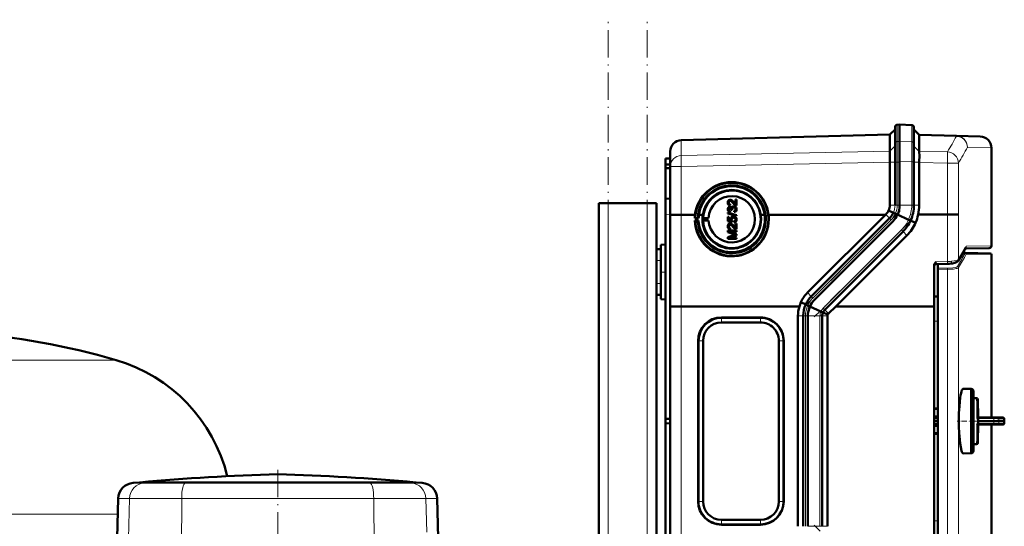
# Model space of a CAD drawing. Extents: x -1438 to 1837, y -1580 to 612.
# Tile 69 of 90: x 184 to 613, y 391 to 612. Entities that reach past the tile are written whole.
import ezdxf

# ---------------------------------------------------------------- set-up
doc = ezdxf.new("R2010")
doc.units = 0
doc.linetypes.add('DASHDOT', pattern=[18.5, 12, -3, 0.5, -3])

msp = doc.modelspace()

# ---------------------------------------------------------------- linework, layer by layer
at = {"color": 7, "linetype": 'DASHDOT', "lineweight": 18}
for p, q in [((440.79, -348.42), (440.79, 611.58)), ((457.79, -348.42), (457.79, 611.58)), ((567.98, 528.18), (526.19, 486.39)), ((572.39, 523.76), (530.6, 481.97)), ((296.78, 415.41), (296.78, 348.73)), ((572.39, 349.4), (530.6, 391.18))]:
    msp.add_line(p, q, dxfattribs=at)
at = {"color": 7, "lineweight": 50}
for p, q in [((563.49, 561.46), (565.79, 563.76)), ((565.79, 564.79), (565.79, 564.58)), ((565.79, 564.58), (565.79, 557.52)), ((567.79, 565.83), (566.76, 565.79)), ((567.79, 565.83), (567.79, 565.59)), ((573.07, 565.64), (567.79, 565.83)), ((567.79, 565.83), (567.79, 565.59)), ((567.79, 565.59), (567.79, 558.49)), ((567.79, 565.59), (567.79, 558.53)), ((574.04, 564.64), (574.04, 564.44)), ((574.04, 564.44), (574.04, 557.37)), ((576.33, 561.35), (574.04, 563.64)), ((472.66, 559.09), (563.49, 561.46)), ((563.49, 561.34), (563.49, 554.3)), ((567.79, 558.53), (567.79, 549.52)), ((567.79, 549.72), (567.79, 558.49)), ((576.33, 561.35), (592.53, 560.93)), ((576.33, 561.23), (576.33, 554.21)), ((576.33, 561.23), (576.33, 561.23)), ((592.53, 560.93), (602.92, 560.66)), ((467.79, 547.54), (467.79, 554.09)), ((563.49, 554.28), (563.48, 553.98)), ((563.49, 554.28), (563.49, 554.3)), ((565.79, 557.52), (565.79, 549.52)), ((574.04, 549.58), (574.04, 557.37)), ((607.79, 513), (607.79, 555.66)), ((465.79, 551.01), (467.79, 551.08)), ((465.79, 551.01), (465.79, 548.41)), ((563.47, 551.12), (563.49, 549.52)), ((563.49, 549.43), (563.49, 549.52)), ((563.49, 549.43), (563.49, 530.72)), ((565.79, 549.52), (565.79, 530.72)), ((567.79, 549.72), (567.79, 530.72)), ((567.79, 549.52), (567.79, 530.72)), ((574.04, 549.58), (574.04, 530.72)), ((576.33, 549.34), (576.33, 549.52)), ((576.33, 549.34), (576.33, 530.72)), ((465.79, 548.41), (467.79, 548.51)), ((465.79, 548.41), (465.79, 546.81)), ((465.79, 546.81), (465.79, 533.51)), ((465.79, 546.81), (467.79, 546.78)), ((467.79, 526.48), (467.79, 547.54)), ((465.79, 533.51), (467.79, 533.58)), ((465.79, 526.51), (465.79, 533.51)), ((493.93, 532.59), (493.94, 532.59)), ((494.31, 533.02), (494.32, 533.02)), ((496.22, 531.25), (496.22, 533.13)), ((496.22, 533.13), (496.71, 533.13)), ((496.71, 533.13), (496.71, 530.61)), ((496.71, 533.13), (496.72, 533.13)), ((496.72, 533.13), (496.72, 530.61)), ((436.79, -87.12), (436.79, 531.58)), ((440.79, 531.58), (436.79, 531.58)), ((457.79, 531.58), (440.79, 531.58)), ((461.79, 531.58), (457.79, 531.58)), ((461.79, 511.58), (461.79, 531.58)), ((493.3, 531.89), (493.31, 531.88)), ((493.3, 528.94), (493.31, 528.94)), ((493.6, 530.73), (493.61, 530.73)), ((493.62, 527.85), (493.63, 527.85)), ((493.85, 529.53), (493.86, 529.52)), ((493.9, 528.29), (493.85, 527.8)), ((493.9, 528.29), (493.85, 527.8)), ((493.85, 527.8), (493.85, 527.8)), ((493.9, 528.29), (493.9, 528.29)), ((494, 531.16), (493.95, 530.66)), ((494, 531.15), (493.95, 530.66)), ((493.95, 530.66), (493.95, 530.66)), ((494, 531.16), (494, 531.15)), ((494.09, 529.98), (494.1, 529.98)), ((494.44, 528.73), (494.44, 528.81)), ((494.88, 528.68), (494.44, 528.73)), ((494.44, 528.73), (494.45, 528.73)), ((494.89, 528.68), (494.45, 528.73)), ((494.83, 529), (494.84, 529)), ((494.88, 528.68), (494.89, 528.68)), ((495.5, 532.01), (495.51, 532.01)), ((495.51, 532.01), (496.22, 531.25)), ((495.55, 529.73), (495.56, 529.72)), ((495.67, 527.75), (495.62, 528.24)), ((495.67, 527.75), (495.68, 527.75)), ((495.94, 530.16), (495.95, 530.16)), ((496.37, 530.67), (496.38, 530.66)), ((496.71, 530.61), (496.72, 530.61)), ((496.76, 528.95), (496.77, 528.95)), ((565.08, 527.41), (562.98, 528.36)), ((465.79, 526.51), (465.79, 437.51)), ((467.79, 486.49), (467.79, 526.48)), ((472.66, 526.54), (475.57, 526.55)), ((475.57, 526.56), (475.57, 526.55)), ((478.61, 526.56), (475.57, 526.56)), ((476.23, 526.55), (478.61, 526.55)), ((476.23, 526.54), (478.61, 526.54)), ((478.76, 525.12), (478.49, 525.1)), ((478.49, 525.1), (480.2, 525.1)), ((478.49, 524.08), (478.76, 524.02)), ((480.21, 524.08), (478.49, 524.08)), ((479.88, 525.11), (478.76, 525.12)), ((478.76, 524.02), (479.88, 524.04)), ((480.2, 525.1), (479.88, 525.11)), ((479.88, 524.04), (480.21, 524.08)), ((480.32, 526.55), (482.02, 526.55)), ((480.32, 526.54), (482.02, 526.54)), ((480.33, 526.56), (482.02, 526.56)), ((482.18, 525.11), (481.93, 525.09)), ((481.93, 525.09), (484.54, 525.09)), ((481.93, 524.09), (482.17, 524.03)), ((484.54, 524.09), (481.93, 524.09)), ((482.17, 524.03), (484.54, 524.09)), ((484.54, 525.09), (482.18, 525.11)), ((492.86, 527.52), (496.71, 526.43)), ((492.86, 527.11), (492.86, 527.52)), ((496.71, 526.02), (492.86, 527.11)), ((492.86, 527.11), (492.87, 527.1)), ((496.72, 526.02), (492.87, 527.1)), ((492.91, 525.58), (493.4, 525.58)), ((492.91, 523.75), (492.91, 525.58)), ((494.88, 523.35), (492.91, 523.75)), ((492.91, 523.75), (492.92, 523.75)), ((494.89, 523.35), (492.92, 523.75)), ((493.4, 525.58), (493.4, 524.15)), ((493.4, 525.58), (493.41, 525.57)), ((493.4, 524.15), (494.4, 523.96)), ((493.41, 525.57), (493.41, 524.15)), ((494.59, 524.51), (494.6, 524.5)), ((494.93, 523.85), (494.88, 523.35)), ((494.94, 523.85), (494.89, 523.35)), ((494.93, 523.85), (494.94, 523.85)), ((495.42, 525.28), (495.43, 525.28)), ((495.67, 523.3), (495.62, 523.8)), ((495.89, 525.7), (495.89, 525.69)), ((496.29, 525.48), (496.3, 525.48)), ((496.71, 526.43), (496.71, 526.02)), ((496.71, 526.43), (496.72, 526.43)), ((496.71, 526.02), (496.72, 526.02)), ((496.72, 526.43), (496.72, 526.02)), ((496.76, 524.5), (496.77, 524.5)), ((507.26, 526.56), (508.95, 526.56)), ((508.95, 526.56), (507.26, 526.56)), ((507.26, 526.54), (508.95, 526.54)), ((508.95, 526.56), (508.95, 526.56)), ((510.67, 526.56), (516.84, 526.56)), ((510.67, 526.56), (525.08, 526.56)), ((510.67, 526.54), (516.84, 526.54)), ((516.84, 526.54), (516.84, 526.56)), ((525.08, 526.56), (561.64, 526.57)), ((527.65, 492.58), (561.64, 526.57)), ((563.45, 525.06), (529.31, 490.92)), ((564.86, 523.65), (530.72, 489.51)), ((564.86, 523.65), (530.72, 489.51)), ((561.64, 526.57), (561.79, 526.72)), ((565.96, 527.01), (565.08, 527.41)), ((566.9, 526.58), (565.96, 527.01)), ((571.69, 524.39), (566.88, 526.58)), ((572.57, 523.99), (571.69, 524.39)), ((574.75, 523), (572.57, 523.99)), ((575.86, 526.58), (588.6, 526.58)), ((492.86, 519.7), (496.71, 519.7)), ((492.86, 518.89), (492.86, 519.7)), ((493.3, 521.52), (493.31, 521.51)), ((493.6, 520.36), (493.61, 520.36)), ((493.93, 522.22), (493.94, 522.22)), ((494, 520.79), (493.95, 520.29)), ((494, 520.78), (493.95, 520.29)), ((493.95, 520.29), (493.95, 520.29)), ((494, 520.79), (494, 520.78)), ((494.31, 522.65), (494.32, 522.65)), ((494.88, 523.35), (494.89, 523.35)), ((495.5, 521.64), (495.51, 521.64)), ((495.51, 521.64), (496.22, 520.88)), ((495.67, 523.3), (495.68, 523.3)), ((496.22, 520.88), (496.22, 522.76)), ((496.22, 522.76), (496.71, 522.76)), ((496.37, 520.29), (496.38, 520.29)), ((496.71, 522.76), (496.71, 520.24)), ((496.71, 522.76), (496.72, 522.76)), ((496.71, 520.24), (496.72, 520.24)), ((496.71, 519.7), (496.71, 519.16)), ((496.71, 519.7), (496.72, 519.7)), ((496.72, 522.76), (496.72, 520.24)), ((496.72, 519.7), (496.72, 519.15)), ((569.28, 519.23), (535.14, 485.09)), ((495.52, 518.04), (492.86, 518.89)), ((492.86, 518.89), (492.87, 518.89)), ((492.86, 516.81), (495.56, 517.67)), ((492.86, 515.99), (492.86, 516.81)), ((496.71, 516), (492.86, 515.99)), ((492.86, 515.99), (492.87, 515.99)), ((495.52, 518.03), (492.87, 518.89)), ((496.72, 515.99), (492.87, 515.99)), ((493.45, 519.16), (496.71, 518.13)), ((496.71, 519.16), (493.45, 519.16)), ((496.71, 517.56), (493.45, 516.54)), ((493.45, 516.54), (496.71, 516.54)), ((496.72, 519.15), (493.46, 519.15)), ((496.72, 517.56), (493.46, 516.54)), ((495.52, 518.04), (495.52, 518.03)), ((496.71, 519.16), (496.72, 519.15)), ((496.71, 518.13), (496.71, 517.56)), ((496.71, 518.13), (496.72, 518.13)), ((496.71, 517.56), (496.72, 517.56)), ((496.71, 516.54), (496.71, 516)), ((496.71, 516.54), (496.72, 516.54)), ((496.71, 516), (496.72, 515.99)), ((496.72, 518.13), (496.72, 517.56)), ((496.72, 516.54), (496.72, 515.99)), ((570.96, 517.54), (540, 486.58)), ((461.79, 511.58), (463.79, 511.58)), ((461.79, 506.58), (461.79, 511.58)), ((463.79, 513.47), (465.79, 513.52)), ((463.79, 513.47), (465.79, 513.52)), ((463.79, 489.68), (463.79, 513.47)), ((463.79, 506.58), (463.79, 511.58)), ((606.8, 512), (596.38, 511.81)), ((461.79, 506.58), (461.79, 496.58)), ((463.79, 506.58), (463.79, 496.58)), ((595.34, 509.92), (596.44, 509.9)), ((596.44, 509.9), (607.3, 509.71)), ((607.79, 509.21), (607.79, 438.09)), ((582.79, 486.6), (582.79, 504.31)), ((583.76, 505.05), (588.68, 505.17)), ((584.5, 505.07), (584.5, 503.28)), ((584.5, 502.79), (584.5, 503.28)), ((584.5, 502.79), (584.5, 370.38)), ((461.79, 491.58), (461.79, 496.58)), ((463.79, 491.58), (463.79, 496.58)), ((461.79, 381.58), (461.79, 491.58)), ((461.79, 491.58), (463.79, 491.58)), ((463.79, 489.68), (465.79, 489.63)), ((582.79, 490.9), (584.5, 490.91)), ((467.79, 386.66), (467.79, 486.49)), ((524.1, 486.58), (472.66, 486.56)), ((526.87, 487.41), (524.73, 488.38)), ((527.76, 487.01), (526.88, 487.41)), ((528.7, 486.58), (527.76, 487.01)), ((533.48, 484.39), (528.67, 486.58)), ((540, 486.58), (536.76, 483.46)), ((582.79, 486.6), (540, 486.58)), ((582.79, 386.56), (582.79, 486.6)), ((490.13, 481.76), (507.12, 481.76)), ((507.19, 481.61), (490.19, 481.61)), ((523.49, 390.72), (523.49, 482.43)), ((525.79, 482.43), (525.79, 390.72)), ((527.79, 390.72), (527.79, 482.44)), ((527.79, 482.43), (527.79, 390.72)), ((534.37, 483.99), (533.48, 484.39)), ((534.04, 390.72), (534.04, 482.44)), ((536.46, 483.04), (534.37, 483.99)), ((536.33, 482.44), (536.33, 390.72)), ((490.14, 479.59), (507.14, 479.59)), ((479.95, 401.58), (479.95, 471.58)), ((480.17, 401.58), (480.17, 471.58)), ((482.13, 471.58), (482.13, 401.58)), ((515.14, 471.58), (515.14, 401.58)), ((517.22, 401.58), (517.22, 471.58)), ((517.31, 471.58), (517.31, 401.58)), ((595.51, 450.68), (598.97, 450.59)), ((598.97, 446.62), (598.97, 450.59)), ((598.97, 422.59), (598.97, 446.62)), ((599.97, 449.59), (599.97, 423.59)), ((599.97, 446.59), (599.97, 449.59)), ((601.36, 446.59), (599.97, 446.59)), ((584.5, 442.09), (582.79, 442.09)), ((601.99, 438.09), (601.86, 446.09)), ((584.5, 438.59), (582.79, 438.59)), ((582.79, 438.09), (584.5, 438.09)), ((601.79, 437.95), (601.91, 438.04)), ((608.75, 438.09), (601.99, 438.09)), ((608.75, 438.09), (610.54, 438.09)), ((612.85, 438.09), (610.54, 438.09)), ((465.79, 437.51), (467.79, 437.58)), ((465.79, 435.65), (465.79, 437.51)), ((465.79, 346.64), (465.79, 435.65)), ((465.79, 435.65), (467.79, 435.58)), ((584.5, 436.59), (582.79, 436.59)), ((582.79, 435.09), (584.5, 435.09)), ((584.5, 434.58), (582.79, 434.58)), ((601.99, 435.09), (601.87, 427.67)), ((602.01, 437.64), (601.99, 436.59)), ((608.79, 436.59), (601.99, 436.59)), ((602.01, 435.53), (601.99, 436.59)), ((608.75, 435.09), (601.99, 435.09)), ((607.79, 435.09), (607.79, 363.96)), ((608.75, 435.09), (610.54, 435.09)), ((611.03, 436.59), (608.79, 436.59)), ((612.85, 435.09), (610.54, 435.09)), ((611.03, 436.59), (613.38, 436.59)), ((612.85, 435.09), (612.88, 435.09)), ((613.41, 436.59), (613.38, 436.59)), ((584.5, 431.09), (582.79, 431.09)), ((599.97, 426.59), (601.36, 426.59)), ((599.97, 423.59), (599.97, 426.59)), ((601.87, 427.67), (601.86, 427.08)), ((595.48, 422.5), (595.51, 422.5)), ((598.97, 422.59), (595.51, 422.5)), ((236.52, 409.85), (233.79, 409.66)), ((241.23, 409.85), (236.52, 409.85)), ((236.66, 409.85), (236.52, 409.85)), ((267.96, 409.85), (236.66, 409.85)), ((257.11, 409.85), (241.23, 409.85)), ((257.11, 409.85), (296.77, 409.85)), ((296.78, 409.85), (267.96, 409.85)), ((349.54, 409.85), (296.78, 409.85)), ((336.46, 409.85), (296.8, 409.85)), ((352.34, 409.85), (336.46, 409.85)), ((356.9, 409.85), (349.54, 409.85)), ((357.05, 409.85), (352.34, 409.85)), ((356.9, 409.85), (357.05, 409.85)), ((357.05, 409.85), (359.77, 409.66)), ((227.26, 402.86), (226.64, 379.06)), ((366.3, 402.86), (366.93, 379.06)), ((507.12, 391.39), (490.13, 391.39)), ((507.14, 393.57), (490.14, 393.57)), ((490.19, 391.54), (507.19, 391.54))]:
    msp.add_line(p, q, dxfattribs=at)
at = {"color": 7, "lineweight": 18}
for p, q in [((563.49, 561.34), (565.79, 563.58)), ((566.76, 565.79), (566.76, 565.55)), ((566.76, 565.55), (567.79, 565.59)), ((566.76, 565.55), (566.76, 558.5)), ((573.07, 565.41), (567.79, 565.59)), ((573.07, 565.64), (573.07, 565.41)), ((573.07, 565.41), (573.07, 558.34)), ((576.33, 561.23), (574.04, 563.46)), ((563.49, 561.34), (472.66, 558.96)), ((472.66, 559.09), (472.66, 558.96)), ((472.66, 552.41), (472.66, 558.96)), ((567.79, 558.53), (566.76, 558.5)), ((566.76, 558.5), (566.76, 549.52)), ((567.79, 558.49), (573.07, 558.34)), ((592.53, 560.8), (576.33, 561.23)), ((472.66, 552.41), (563.49, 554.3)), ((563.49, 554.28), (565.79, 556.52)), ((576.33, 554.17), (574.04, 556.4)), ((576.33, 554.21), (588.61, 553.96)), ((607.79, 555.66), (597.36, 555.93)), ((563.49, 549.43), (472.66, 547.54)), ((563.49, 549.52), (565.79, 549.52)), ((565.79, 549.52), (566.76, 549.52)), ((566.76, 549.52), (566.76, 530.72)), ((566.76, 549.52), (567.79, 549.52)), ((573.07, 549.58), (567.79, 549.72)), ((573.07, 549.58), (573.07, 530.72)), ((573.07, 549.58), (574.04, 549.58)), ((576.33, 549.52), (574.04, 549.52)), ((588.61, 549.09), (576.33, 549.34)), ((472.66, 547.54), (467.79, 547.54)), ((472.66, 526.54), (472.66, 547.54)), ((588.61, 526.58), (588.61, 549.09)), ((593.43, 549.09), (588.61, 549.09)), ((593.43, 549.09), (593.43, 526.65)), ((440.79, -87.12), (440.79, 531.58)), ((457.79, -87.12), (457.79, 531.58)), ((565.79, 530.72), (563.49, 530.72)), ((565.79, 530.72), (566.76, 530.72)), ((566.76, 530.72), (567.79, 530.72)), ((573.07, 530.72), (567.79, 530.72)), ((573.07, 530.72), (574.04, 530.72)), ((576.33, 530.72), (574.04, 530.72)), ((467.79, 526.58), (465.79, 526.51)), ((472.66, 486.56), (472.66, 526.54)), ((564.13, 524.38), (529.99, 490.24)), ((563.45, 525.06), (561.79, 526.72)), ((563.45, 525.06), (564.13, 524.38)), ((565.08, 527.41), (565.08, 527.41)), ((572.57, 523.99), (572.57, 523.99)), ((588.68, 506.15), (588.6, 526.58)), ((593.43, 526.65), (593.5, 507.03)), ((568.6, 519.91), (534.45, 485.77)), ((568.6, 519.91), (569.28, 519.23)), ((570.96, 517.54), (569.28, 519.23)), ((596.85, 512.81), (607.79, 513)), ((461.79, 506.58), (463.79, 506.58)), ((596.32, 509.77), (595.27, 509.79)), ((607.79, 509.21), (596.93, 509.4)), ((583.76, 506.03), (588.68, 506.15)), ((584.5, 503.28), (588.63, 503.22)), ((588.63, 502.73), (584.5, 502.79)), ((588.63, 370.44), (588.63, 502.73)), ((593.5, 503.55), (593.5, 369.62)), ((461.79, 496.58), (463.79, 496.58)), ((529.31, 490.92), (527.65, 492.58)), ((529.31, 490.92), (529.99, 490.24)), ((472.66, 386.6), (472.66, 486.56)), ((526.88, 487.41), (526.87, 487.41)), ((534.45, 485.77), (535.14, 485.09)), ((536.76, 483.46), (535.14, 485.09)), ((490.19, 481.61), (490.13, 481.76)), ((490.14, 479.59), (490.19, 481.61)), ((507.19, 481.61), (507.12, 481.76)), ((507.19, 481.61), (507.14, 479.59)), ((525.79, 482.43), (523.49, 482.43)), ((525.79, 482.43), (526.76, 482.43)), ((526.76, 482.43), (526.76, 390.72)), ((527.79, 482.43), (526.76, 482.43)), ((533.07, 482.44), (527.79, 482.44)), ((533.07, 390.72), (533.07, 482.44)), ((533.07, 482.44), (534.04, 482.44)), ((536.33, 482.44), (534.04, 482.44)), ((534.37, 483.99), (534.37, 483.99)), ((584.5, 480.11), (582.79, 480.1)), ((480.17, 471.58), (479.95, 471.58)), ((480.17, 471.58), (482.13, 471.58)), ((517.22, 471.58), (515.14, 471.58)), ((517.31, 471.58), (517.22, 471.58)), ((226.39, 463.17), (136.79, 463.17)), ((601.4, 444.09), (601.36, 446.59)), ((601.44, 441.27), (601.4, 444.09)), ((582.79, 441.59), (584.5, 441.59)), ((601.45, 440.45), (601.44, 441.27)), ((601.48, 438.73), (601.45, 440.45)), ((601.49, 438.29), (601.48, 438.73)), ((601.5, 437.85), (601.49, 438.29)), ((608.79, 437.65), (602.01, 437.64)), ((582.79, 437.59), (584.5, 437.59)), ((582.79, 435.58), (584.5, 435.58)), ((601.48, 434.44), (601.44, 431.9)), ((601.49, 434.88), (601.48, 434.44)), ((601.5, 435.33), (601.49, 434.88)), ((608.79, 435.52), (602.01, 435.53)), ((611.03, 437.59), (613.34, 437.59)), ((611.03, 435.58), (613.34, 435.58)), ((582.79, 431.58), (584.5, 431.58)), ((601.4, 429.08), (601.36, 426.59)), ((601.44, 431.9), (601.4, 429.08)), ((233.79, 409.66), (238.58, 409.66)), ((241.23, 409.85), (238.58, 409.66)), ((238.58, 409.66), (256.47, 409.66)), ((257.11, 409.85), (256.47, 409.66)), ((256.47, 409.66), (337.1, 409.66)), ((336.46, 409.85), (337.1, 409.66)), ((337.1, 409.66), (354.99, 409.66)), ((352.34, 409.85), (354.99, 409.66)), ((354.99, 409.66), (359.77, 409.66)), ((227.26, 402.86), (232.23, 402.86)), ((232.23, 402.86), (231.78, 385.36)), ((232.23, 402.86), (254.94, 402.86)), ((254.94, 402.86), (254.65, 355.88)), ((254.94, 402.86), (338.62, 402.86)), ((338.62, 402.86), (361.34, 402.86)), ((338.62, 402.86), (338.91, 355.88)), ((361.34, 402.86), (366.3, 402.86)), ((361.34, 402.86), (361.71, 388.2)), ((480.17, 401.58), (479.95, 401.58)), ((482.13, 401.58), (480.17, 401.58)), ((517.22, 401.58), (515.14, 401.58)), ((517.22, 401.58), (517.31, 401.58)), ((227.08, 395.97), (136.79, 395.97)), ((490.19, 391.54), (490.13, 391.39)), ((490.19, 391.54), (490.14, 393.57)), ((507.19, 391.54), (507.12, 391.39)), ((507.14, 393.57), (507.19, 391.54)), ((533.07, 390.72), (527.79, 390.72)), ((533.07, 390.72), (534.04, 390.72)), ((536.33, 390.72), (534.04, 390.72)), ((582.79, 393.07), (584.5, 393.06))]:
    msp.add_line(p, q, dxfattribs=at)
at = {"color": 7, "linetype": 'DASHDOT', "lineweight": 18, "ltscale": 0.060001}
for p, q in [((461.59, 506.58), (463.99, 506.58)), ((463.59, 501.58), (465.99, 501.58)), ((461.59, 496.58), (463.99, 496.58))]:
    msp.add_line(p, q, dxfattribs=at)
at = {"color": 7, "linetype": 'DASHDOT', "lineweight": 18, "ltscale": 0.192111}
msp.add_line((600.61, 436.59), (592.92, 436.59), dxfattribs=at)
at = {"color": 7, "linetype": 'DASHDOT', "lineweight": 18, "ltscale": 0.061557}
msp.add_line((599.76, 436.59), (602.22, 436.59), dxfattribs=at)
at = {"color": 7, "linetype": 'DASHDOT', "lineweight": 18, "ltscale": 0.20449}
for p, q in [((609.47, 436.72), (601.29, 436.57)), ((609.47, 436.45), (601.29, 436.6))]:
    msp.add_line(p, q, dxfattribs=at)
at = {"color": 7, "lineweight": 18}
for points in [[(573.07, 558.34), (573.08, 555.22), (573.07, 549.58)], [(590.4, 506.24), (591.62, 506.39), (592.39, 506.54), (592.96, 506.71)], [(592.96, 506.71), (593.3, 506.87), (593.5, 507.03)], [(583.76, 506.03), (583.75, 505.15), (583.76, 505.07), (583.76, 505.06), (583.76, 505.06), (583.76, 505.05)], [(588.63, 503.22), (589.86, 503.24), (591.02, 503.35), (591.99, 503.53), (592.37, 503.64), (592.66, 503.76), (592.88, 503.9), (593.01, 504.04)], [(593.5, 503.55), (593.38, 503.43), (593.2, 503.32), (592.85, 503.17), (592.38, 503.05), (591.27, 502.86), (589.97, 502.76), (588.63, 502.73)], [(529.99, 490.24), (529.46, 489.67), (528.97, 489.06), (528.52, 488.42), (528.12, 487.73), (527.76, 487.01)], [(608.79, 437.65), (608.77, 438.01), (608.76, 438.07), (608.75, 438.08), (608.75, 438.08), (608.75, 438.09), (608.75, 438.09)], [(608.79, 437.65), (610.28, 437.63), (610.86, 437.61), (611.03, 437.59)], [(608.79, 435.52), (608.77, 435.16), (608.76, 435.1), (608.75, 435.09), (608.75, 435.09), (608.75, 435.09), (608.75, 435.09)], [(610.26, 435.54), (611, 435.57), (611.03, 435.58)]]:
    msp.add_lwpolyline(points, dxfattribs=at)
at = {"color": 7, "lineweight": 50}
for points in [[(576.33, 549.52), (576.39, 552.5), (576.37, 553.72), (576.33, 554.17)], [(509.49, 524.58), (509.42, 525.99), (509.22, 527.38), (508.93, 528.59), (508.54, 529.78), (508.18, 530.66), (507.62, 531.78), (506.88, 532.97), (506.15, 533.94), (505.6, 534.57), (504.66, 535.51), (503.67, 536.34), (502.49, 537.16), (501.55, 537.7), (500.39, 538.24), (499.06, 538.72), (497.71, 539.07), (496.79, 539.23), (495.46, 539.36), (494.13, 539.37), (493.04, 539.29), (491.73, 539.09), (490.8, 538.87), (489.89, 538.59), (489.29, 538.37), (488.64, 538.1), (487.5, 537.53), (487.01, 537.25), (485.81, 536.43), (484.68, 535.5), (483.78, 534.6), (482.96, 533.63), (482.42, 532.87), (481.69, 531.69), (481.08, 530.44), (480.63, 529.26), (480.29, 528.06), (480.04, 526.82), (479.94, 525.96), (479.88, 525.11)], [(492.86, 531.9), (492.9, 532.25), (493.03, 532.59), (493.2, 532.8), (493.41, 532.96), (493.75, 533.07), (493.92, 533.08)], [(493.93, 532.59), (493.72, 532.56), (493.54, 532.45), (493.4, 532.29), (493.33, 532.09), (493.3, 531.89)], [(493.94, 532.59), (493.73, 532.55), (493.58, 532.47), (493.45, 532.34), (493.36, 532.19), (493.31, 531.88)], [(495.27, 531.55), (494.97, 531.9), (494.66, 532.22), (494.42, 532.41), (494.15, 532.55)], [(494.31, 533.02), (494.6, 532.88), (494.97, 532.59), (495.3, 532.25), (495.5, 532.01)], [(494.32, 533.02), (494.56, 532.91), (494.82, 532.73), (495.23, 532.33), (495.51, 532.01)], [(493.6, 530.73), (493.33, 530.86), (493.11, 531.06), (492.96, 531.32), (492.9, 531.53), (492.86, 531.9)], [(492.86, 528.93), (492.9, 529.25), (493.03, 529.55), (493.24, 529.8), (493.52, 529.97), (493.84, 530.02)], [(493.62, 527.85), (493.37, 527.97), (493.15, 528.15), (493.02, 528.32), (492.93, 528.51), (492.87, 528.79), (492.86, 528.93)], [(493.3, 531.89), (493.37, 531.54), (493.46, 531.39), (493.59, 531.27), (493.74, 531.2)], [(493.85, 529.53), (493.68, 529.5), (493.52, 529.42), (493.35, 529.2), (493.3, 528.94)], [(493.3, 528.94), (493.34, 528.7), (493.42, 528.56), (493.53, 528.44), (493.74, 528.33)], [(493.31, 531.88), (493.34, 531.66), (493.4, 531.49), (493.57, 531.29), (493.75, 531.19)], [(493.86, 529.52), (493.69, 529.5), (493.47, 529.36), (493.34, 529.15), (493.31, 528.94)], [(493.31, 528.94), (493.34, 528.75), (493.41, 528.58), (493.53, 528.44), (493.75, 528.33)], [(494.44, 528.81), (494.41, 529.06), (494.35, 529.21), (494.26, 529.36), (494.05, 529.5)], [(494.09, 529.98), (494.26, 529.91), (494.4, 529.79), (494.6, 529.5)], [(494.1, 529.98), (494.39, 529.81), (494.51, 529.66), (494.6, 529.51)], [(494.6, 529.5), (494.69, 529.74), (494.84, 529.95), (495.05, 530.11), (495.3, 530.19), (495.55, 530.22)], [(495.55, 529.73), (495.32, 529.69), (495.12, 529.59), (495.03, 529.52), (494.9, 529.33), (494.84, 529.11), (494.83, 529)], [(495.56, 529.72), (495.33, 529.69), (495.16, 529.61), (494.96, 529.42), (494.85, 529.14), (494.84, 529)], [(496.37, 530.67), (496.11, 530.78), (495.75, 531.03), (495.27, 531.55)], [(495.5, 532.01), (495.91, 531.53), (496.22, 531.25)], [(495.62, 528.24), (495.84, 528.3), (496.04, 528.4), (496.25, 528.65), (496.32, 528.97)], [(496.76, 528.95), (496.72, 528.59), (496.57, 528.27), (496.33, 528), (496.18, 527.9), (495.84, 527.78), (495.67, 527.75)], [(496.77, 528.95), (496.73, 528.6), (496.64, 528.37), (496.5, 528.16), (496.23, 527.92), (495.88, 527.78), (495.68, 527.75)], [(496.32, 528.97), (496.3, 529.15), (496.24, 529.33), (496.13, 529.48), (495.91, 529.65), (495.82, 529.68)], [(495.94, 530.16), (496.15, 530.06), (496.34, 529.92), (496.55, 529.69), (496.66, 529.48), (496.73, 529.26), (496.76, 528.95)], [(495.95, 530.16), (496.18, 530.05), (496.38, 529.89), (496.55, 529.69), (496.72, 529.33), (496.77, 528.95)], [(467.79, 526.48), (467.79, 526.48), (467.79, 526.48), (467.8, 526.48), (467.86, 526.49), (468.42, 526.51), (469.59, 526.53), (472.66, 526.54)], [(494.14, 524.64), (494.2, 525.01), (494.39, 525.34), (494.68, 525.59), (495.02, 525.73), (495.39, 525.77)], [(494.4, 523.96), (494.24, 524.21), (494.15, 524.49), (494.14, 524.64)], [(495.42, 525.28), (495.16, 525.25), (495.04, 525.22), (494.81, 525.09), (494.73, 524.99), (494.62, 524.76), (494.59, 524.51)], [(494.59, 524.51), (494.64, 524.2), (494.76, 524), (494.93, 523.85)], [(495.43, 525.28), (495.17, 525.25), (494.91, 525.15), (494.7, 524.95), (494.63, 524.76), (494.6, 524.5)], [(494.6, 524.5), (494.61, 524.35), (494.72, 524.06), (494.94, 523.85)], [(495.62, 523.8), (495.84, 523.85), (496.04, 523.94), (496.12, 524.01), (496.29, 524.29), (496.32, 524.5)], [(496.76, 524.5), (496.75, 524.32), (496.66, 523.98), (496.58, 523.82), (496.33, 523.55), (496.02, 523.38), (495.67, 523.3)], [(496.77, 524.5), (496.73, 524.14), (496.57, 523.8), (496.31, 523.52), (496.08, 523.4), (495.68, 523.3)], [(496.32, 524.5), (496.27, 524.79), (496.18, 524.96), (496.05, 525.09), (495.8, 525.22)], [(496.29, 525.48), (496.53, 525.24), (496.65, 525.05), (496.72, 524.84), (496.76, 524.5)], [(496.3, 525.48), (496.46, 525.33), (496.6, 525.15), (496.7, 524.94), (496.75, 524.72), (496.77, 524.5)], [(590.32, 526.59), (593.07, 526.63), (593.43, 526.65)], [(492.86, 521.53), (492.9, 521.88), (493.03, 522.21), (493.2, 522.42), (493.41, 522.59), (493.75, 522.7), (493.92, 522.71)], [(493.6, 520.36), (493.33, 520.49), (493.11, 520.69), (492.96, 520.95), (492.9, 521.16), (492.86, 521.53)], [(493.93, 522.22), (493.72, 522.18), (493.54, 522.08), (493.4, 521.92), (493.33, 521.72), (493.3, 521.52)], [(493.3, 521.52), (493.37, 521.17), (493.46, 521.02), (493.59, 520.9), (493.74, 520.82)], [(493.94, 522.22), (493.73, 522.18), (493.58, 522.1), (493.45, 521.97), (493.36, 521.82), (493.31, 521.51)], [(493.31, 521.51), (493.34, 521.29), (493.4, 521.12), (493.57, 520.92), (493.75, 520.82)], [(495.27, 521.18), (494.97, 521.52), (494.66, 521.85), (494.42, 522.04), (494.15, 522.18)], [(494.31, 522.65), (494.6, 522.51), (494.97, 522.22), (495.3, 521.88), (495.5, 521.64)], [(494.32, 522.65), (494.56, 522.54), (494.82, 522.36), (495.23, 521.96), (495.51, 521.64)], [(496.37, 520.29), (496.11, 520.41), (495.75, 520.66), (495.27, 521.18)], [(495.5, 521.64), (495.91, 521.16), (496.22, 520.88)], [(593.36, 506.51), (593.09, 506.18), (592.68, 505.9), (592.49, 505.81)], [(582.79, 504.31), (582.82, 504.62), (582.91, 504.91), (583.06, 505.2), (583.41, 505.66), (583.76, 506.03)], [(592.49, 505.81), (591.82, 505.57), (590.85, 505.36), (590.14, 505.27)], [(530.72, 489.51), (530.24, 488.99), (529.8, 488.44), (529.39, 487.86), (529.03, 487.23), (528.7, 486.58)], [(467.79, 486.49), (467.79, 486.49), (467.79, 486.49), (467.8, 486.5), (467.86, 486.5), (468.42, 486.52), (469.59, 486.54), (472.66, 486.56)], [(595.51, 450.68), (595.35, 450.63), (595.25, 450.54), (595.06, 450.26), (594.97, 450.07), (594.74, 449.45), (594.55, 448.71), (594.38, 447.87), (594.19, 446.71)], [(594.19, 446.71), (593.99, 444.99), (593.82, 443.13), (593.66, 440.04), (593.6, 436.79)], [(601.5, 437.85), (601.77, 437.78), (601.89, 437.74), (601.98, 437.69), (602.01, 437.66), (602.01, 437.64)], [(593.6, 436.79), (593.63, 434.1), (593.74, 431.45), (593.96, 428.48), (594.15, 426.75)], [(601.5, 435.33), (601.77, 435.39), (601.89, 435.43), (601.98, 435.48), (602.01, 435.52), (602.01, 435.53)], [(601.5, 435.33), (601.61, 435.32), (601.74, 435.25), (601.91, 435.13)], [(594.15, 426.75), (594.4, 425.2), (594.77, 423.64)], [(594.77, 423.64), (594.93, 423.18), (595.05, 422.93), (595.18, 422.72), (595.31, 422.57), (595.47, 422.5), (595.48, 422.5)]]:
    msp.add_lwpolyline(points, dxfattribs=at)
for centre, radius, start, end in [((566.79, 564.79), 1, 92, 180), ((573.04, 564.64), 1, 0, 88), ((472.79, 554.09), 5, 91.5, 180), ((602.79, 555.66), 5, 0, 88.5), ((494.64, 524.61), 16.15, 6.9564, 173.0436), ((494.64, 524.56), 14.45, 7.965, 172.0349), ((494.64, 524.6), 12.77, 8.8275, 171.1724), ((494.71, 524.56), 12.55, 77.6984, 177.5213), ((494.7, 524.57), 15.94, 359.9991, 133.5258), ((494.71, 524.57), 12.54, 0.013, 77.6766), ((494.71, 524.56), 15.96, 133.5177, 178.0139), ((493.92, 531.86), 1.22, 71.416, 89.9785), ((493.92, 531.88), 0.712, 71.1045, 89.7698), ((493.93, 531.88), 0.709, 71.4625, 89.7956), ((494.07, 532.19), 1.53, 252.0665, 265.2731), ((494.08, 532.19), 1.53, 252.0738, 265.2685), ((494.16, 529.52), 1.75, 252.2239, 259.8155), ((494.17, 529.55), 1.79, 252.3357, 259.7452), ((493.99, 531.96), 0.804, 252.5173, 270.6985), ((494.05, 529.28), 0.998, 252.3354, 261.3286), ((493.84, 529.21), 0.815, 72.179, 90.3814), ((493.86, 528.9), 0.625, 72.329, 90.8793), ((493.87, 528.89), 0.634, 73.0345, 90.7871), ((496.07, 529.05), 1.24, 182.0274, 197.0138), ((496.08, 529.04), 1.24, 181.999, 197.0346), ((495.57, 529.03), 1.19, 71.6978, 90.7047), ((495.56, 528.87), 0.86, 71.8999, 90.5102), ((495.56, 528.86), 0.859, 72.0728, 90.5088), ((496.68, 531.59), 0.972, 251.216, 271.7364), ((496.69, 531.58), 0.973, 251.2257, 271.7309), ((557.78, 530.88), 5.78, 313.9422, 334.1191), ((557.8, 530.72), 5.69, 335.4939, 0.0252), ((557.9, 530.72), 9.88, 335.2248, 0.0026), ((557.67, 530.72), 10.12, 335.8313, 359.9948), ((557.84, 530.72), 16.19, 335.437, 0.0015), ((557.79, 530.72), 18.54, 347.0991, 0.0004), ((494.65, 524.55), 16.17, 172.9148, 178.0694), ((494.63, 524.55), 16.14, 181.6629, 274.3889), ((494.67, 524.57), 14.8, 182.0365, 193.1576), ((494.65, 524.64), 14.45, 172.4425, 178.2107), ((494.63, 524.64), 14.43, 182.2328, 274.9104), ((494.65, 524.56), 12.79, 171.0625, 179.8847), ((494.63, 524.56), 12.77, 179.8723, 270.0038), ((494.71, 524.56), 12.55, 182.4194, 193.5066), ((494.63, 524.58), 12.79, 270.0139, 0.0575), ((494.67, 524.58), 14.81, 270.9979, 359.999), ((494.69, 524.57), 15.95, 270.964, 0.0057), ((494.7, 524.57), 12.55, 271.1756, 0.0047), ((495.41, 524.23), 1.55, 71.9099, 90.5756), ((495.44, 524.08), 1.21, 72.5659, 90.8378), ((495.44, 524.07), 1.21, 72.864, 90.8167), ((494.62, 524.57), 16.17, 274.3928, 0.0565), ((494.62, 524.67), 14.45, 274.9142, 359.688), ((495.46, 524.42), 1.35, 51.9924, 71.6896), ((495.47, 524.41), 1.35, 51.999, 71.6506), ((494.63, 524.58), 12.79, 0.0635, 8.8594), ((494.63, 524.66), 14.45, 359.7065, 7.4796), ((494.63, 524.57), 16.17, 0.0626, 7.0057), ((557.72, 530.78), 8.09, 315.0122, 335.3255), ((557.91, 530.6), 9.82, 314.9833, 335.8458), ((557.66, 530.85), 10.18, 315.022, 335.211), ((557.85, 530.66), 16.16, 314.9955, 335.6224), ((557.82, 530.21), 18.4, 336.9429, 348.6327), ((587.87, 878.43), 351.85, 270.1202, 270.3992), ((494.7, 524.56), 15.94, 193.0735, 270.9484), ((494.68, 524.57), 14.8, 193.1459, 270.9829), ((494.7, 524.56), 12.54, 193.4987, 271.1604), ((494.07, 521.82), 1.53, 252.0665, 265.2731), ((494.08, 521.82), 1.53, 252.0738, 265.2685), ((493.99, 521.59), 0.804, 252.5173, 270.6985), ((493.92, 521.49), 1.22, 71.416, 89.9785), ((493.92, 521.51), 0.712, 71.1045, 89.7698), ((493.93, 521.51), 0.709, 71.4625, 89.7956), ((496.68, 521.21), 0.972, 251.216, 271.7364), ((496.69, 521.21), 0.973, 251.2257, 271.7309), ((557.77, 530.73), 18.66, 315.0077, 335.5133), ((504.13, 544.78), 28.1, 252.1564, 253.4621), ((504.32, 545.4), 28.74, 252.1717, 253.448), ((505.24, 487.23), 31.94, 106.5752, 107.6363), ((490.44, 568.59), 120.2, 328.9047, 332.0096), ((492.9, 567.23), 117.38, 330.7734, 331.828), ((606.79, 513), 1, 270.9993, 360), ((607.29, 509.21), 0.5, 0.0001, 89.0014), ((583.79, 504.06), 1, 91.3563, 180.0007), ((588.3, 522.36), 17.2, 271.2704, 276.1564), ((537.8, 482.43), 14.36, 134.9989, 155.5165), ((537.73, 482.5), 11.91, 135.0034, 155.6664), ((537.91, 482.31), 10.17, 134.9943, 155.212), ((537.79, 482.43), 14.3, 163.1695, 179.9984), ((537.76, 482.83), 14.16, 156.9444, 164.6731), ((537.72, 482.44), 11.93, 155.3876, 180.0088), ((537.92, 482.43), 10.13, 155.8478, 179.9837), ((537.66, 482.44), 9.87, 155.2023, 180.0177), ((537.84, 482.38), 3.83, 134.9848, 155.1319), ((537.85, 482.43), 3.82, 155.9472, 179.9755), ((537.77, 482.44), 1.45, 155.3414, 180.0673), ((537.78, 482.4), 1.47, 133.9021, 154.2563), ((136.79, 155.97), 320, 73.7398, 85.8128), ((206.79, 395.97), 70, 13.7185, 73.7398), ((598.97, 449.59), 1, 360, 90), ((601.36, 446.09), 0.501, 1.1003, 89.9459), ((601.54, 438.12), 0.274, 261.2069, 294.5434), ((601.26, 438.66), 0.884, 296.1751, 306.8175), ((602.09, 437.85), 0.26, 113.2826, 131.8746), ((612.88, 437.58), 0.501, 2.5521, 92.93), ((602.09, 435.33), 0.264, 228.515, 246.7588), ((612.88, 435.59), 0.5, 270.0231, 357.5028), ((569.06, 435.71), 44.36, 1.133, 2.4532), ((569.06, 437.46), 44.36, 357.5467, 358.867), ((601.36, 427.09), 0.5, 269.9996, 358.9373), ((598.97, 423.59), 1, 270, 0), ((323.37, -539.29), 953.1, 91.59877, 95.2198), ((270.19, -539.29), 953.1, 84.78019, 88.40123), ((234.26, 402.68), 7, 93.8317, 178.5), ((359.3, 402.68), 7, 1.5, 86.1683)]:
    msp.add_arc(centre, radius, start, end, dxfattribs=at)
at = {"color": 7, "lineweight": 18}
for centre, radius, start, end in [((494.18, 612.67), 111.19, 328.1267, 332.1928), ((499.17, 607.9), 111.09, 328.0386, 332.1118), ((557.7, 530.72), 8.09, 335.8141, 359.9961), ((557.67, 530.72), 9.08, 335.8634, 359.9942), ((557.9, 530.72), 15.17, 335.3378, 0.0024), ((557.87, 530.72), 16.16, 335.393, 0.002), ((557.69, 530.82), 8.14, 315.0199, 335.2289), ((557.66, 530.85), 9.15, 315.0245, 335.1774), ((557.91, 530.6), 15.12, 314.9894, 335.7267), ((557.88, 530.63), 16.12, 314.9927, 335.6686), ((491.46, 568.61), 119.18, 328.8885, 331.9943), ((595.85, 512.8), 1, 310.857, 0.0707), ((595.74, 512.62), 0.942, 332.0923, 1.7093), ((496.26, 563.69), 113.66, 328.3428, 331.683), ((592.56, 507), 0.94, 329.0127, 1.9615), ((496.77, 563.21), 113.65, 328.334, 331.6749), ((596.3, 509.27), 0.509, 2.4645, 87.7315), ((596.43, 509.4), 0.498, 359.7444, 88.7602), ((588.22, 530.77), 24.62, 271.0677, 275.0699), ((592.99, 503.53), 0.511, 2.6449, 87.3992), ((537.7, 482.52), 11.87, 135.0063, 155.7303), ((537.69, 482.44), 11.9, 155.3223, 180.012), ((537.66, 482.44), 10.91, 155.2364, 180.0152), ((537.9, 482.32), 4.87, 134.9795, 154.9053), ((537.87, 482.35), 3.87, 134.9802, 154.9373), ((537.92, 482.43), 4.85, 156.1854, 179.957), ((537.89, 482.43), 3.85, 156.1536, 179.9582), ((678.82, 437.08), 70.03, 179.5376, 180.4062), ((610.53, 437.59), 0.496, 0.47, 89.4832), ((612.85, 437.59), 0.497, 0.5898, 89.5516), ((678.82, 436.09), 70.03, 179.5938, 180.4624), ((608.79, 510.63), 75.11, 270.0022, 271.123), ((610.53, 435.58), 0.496, 270.5168, 359.53), ((648.31, 437.2), 37.28, 179.3941, 180.9446), ((648.58, 435.97), 37.55, 179.0611, 180.6002), ((612.85, 435.58), 0.497, 270.4484, 359.4102), ((613.34, 437.65), 0.0509, 269.1547, 309.6196), ((571.77, 435.76), 41.61, 1.1399, 2.5296), ((571.77, 437.41), 41.61, 357.4704, 358.8601), ((613.34, 435.53), 0.0506, 50.0551, 90.8408)]:
    msp.add_arc(centre, radius, start, end, dxfattribs=at)
for centre, major_axis, ratio, start_param, end_param in [((566.79, 564.58), (-1, 0), 0.97437, 4.747296, 6.283185), ((573.04, 564.44), (-1, 0), 0.97437, 3.141593, 4.677482), ((472.79, 554.09), (5, 0), 0.97437, 1.596976, 3.141593), ((566.79, 557.52), (-1, 0), 0.97437, 4.747296, 6.283185), ((573.04, 557.37), (1, 0), 0.97437, 0, 1.53589), ((592.4, 555.93), (-0.13, -5), 0.992889, 1.59679, 3.141593), ((592.4, 555.93), (0.13, 5), 0.002982, 6.056371, 6.280047), ((592.4, 555.93), (4.42, -2.33), 0.968463, 0.497949, 2.015969), ((588.47, 549.09), (0.1, 5), 0.026171, 4.712934, 6.056293), ((588.47, 549.09), (4.25, -2.64), 0.966087, 0.571165, 2.084618), ((472.79, 547.54), (5, 0), 0.97437, 1.596976, 3.141593), ((472.79, 547.54), (-0.1, 5), 0.026171, 0.226893, 1.570251), ((596.92, 497.58), (0.07, -15.23), 0.077407, 3.142573, 3.284814), ((592.08, 506.72), (0.411, -0.912), 0.863083, 6.282927, 7.473776), ((596.42, 504.86), (-0.02, -5.04), 0.109518, 3.140139, 3.36604), ((597, 497.87), (0.06, -11.53), 0.076768, 3.139791, 3.281396), ((588.62, 502.73), (-0.007, -0.5), 0.017451, 1.571039, 2.9147), ((588.65, 506.17), (0.024, -1), 0.025555, 0.000082, 1.544), ((590.03, 506.26), (0.109, -0.994), 0.366722, 6.283183, 7.790699), ((239.03, 402.68), (0, -7), 0.972225, 3.208469, 4.686209), ((256.58, 402.68), (0, -7), 0.234049, 3.208469, 4.686209), ((336.99, 402.68), (0, -7), 0.234049, 1.596976, 3.074716), ((354.53, 402.68), (0, -7), 0.972225, 1.596976, 3.074716)]:
    msp.add_ellipse(centre, major_axis=major_axis, ratio=ratio, start_param=start_param, end_param=end_param, dxfattribs=at)
at = {"color": 7, "lineweight": 50}
for centre, major_axis, ratio, start_param, end_param in [((563.62, 556.47), (-0.13, 5), 0.002982, 0.002566, 0.226815), ((576.2, 556.36), (0.13, 5), 0.002982, 6.061466, 6.27809), ((563.62, 549.43), (0.1, -5), 0.026171, 3.569847, 4.039686), ((576.2, 549.34), (0.1, 5), 0.026171, 6.020704, 6.056293), ((563.63, 549.43), (0.1, -5), 0.026171, 4.039686, 4.366294), ((494.64, 524.59), (-3.2, -9.59), 0.999619, 1.892589, 4.984473), ((494.64, 524.59), (5.11, 15.33), 0.999619, 1.769783, 1.770866), ((494.7, 524.57), (5.04, 15.13), 0.999619, 1.926831, 2.120926), ((494.64, 524.59), (-4.57, -13.71), 0.999619, 4.896843, 4.898057), ((494.65, 524.58), (4.03, 12.08), 0.999619, 1.852679, 1.931219), ((494.64, 524.59), (4.04, 12.12), 0.999619, 1.737126, 1.738502), ((494.64, 524.59), (-3.2, -9.59), 0.999619, 5.083433, 8.175545), ((494.71, 524.56), (3.97, 11.9), 0.999619, 5.03437, 5.034599), ((494.64, 524.59), (-4.04, -12.12), 0.999619, 2.046218, 2.04711), ((494.64, 524.59), (4.04, 12.12), 0.999619, 5.188702, 5.189186), ((494.64, 524.59), (-4.57, -13.71), 0.999619, 2.028257, 2.029083), ((494.66, 524.58), (4.69, 14.07), 0.999619, 5.033887, 5.034181), ((494.7, 524.57), (5.04, 15.13), 0.999619, 5.034181, 5.034455), ((494.64, 524.59), (5.11, 15.33), 0.999619, 5.155447, 5.15653), ((490.13, 471.58), (0, -10.19), 0.999657, 3.141593, 4.712389), ((490.19, 471.58), (0, 10.03), 0.999657, 0, 1.570796), ((507.12, 471.58), (0, -10.19), 0.999657, 1.570796, 3.141593), ((507.19, 471.58), (0, 10.03), 0.999657, 4.712389, 6.283185), ((490.14, 471.58), (0, -8.01), 0.999657, 3.141593, 4.712389), ((507.14, 471.58), (0, -8.01), 0.999657, 1.570796, 3.141593), ((490.13, 401.58), (0, -10.19), 0.999657, 4.712389, 6.283185), ((490.19, 401.58), (0, 10.03), 0.999657, 1.570796, 3.141593), ((490.14, 401.58), (0, -8.01), 0.999657, 4.712389, 6.283185), ((507.12, 401.58), (0, -10.19), 0.999657, 0, 1.570796), ((507.14, 401.58), (0, -8.01), 0.999657, 0, 1.570796), ((507.19, 401.58), (0, 10.03), 0.999657, 3.141593, 4.712389)]:
    msp.add_ellipse(centre, major_axis=major_axis, ratio=ratio, start_param=start_param, end_param=end_param, dxfattribs=at)

doc.saveas('drawing.dxf')
